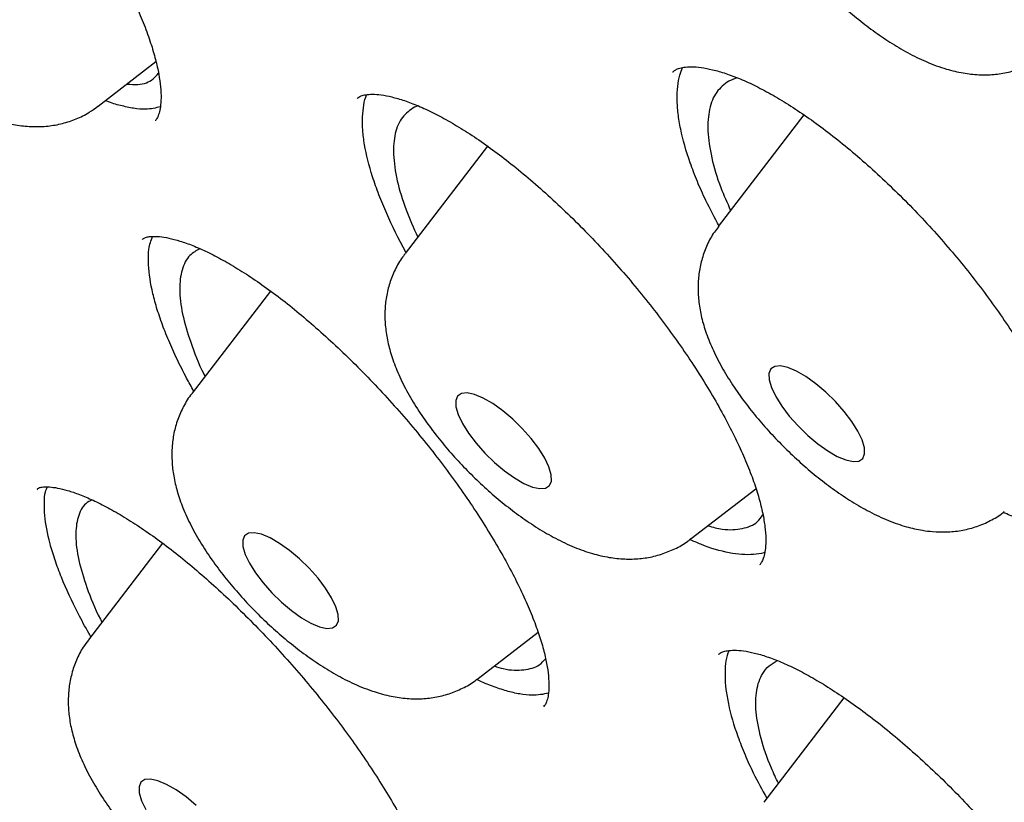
# Model space of a CAD drawing. Header units: millimetres. Extents: x 8 to 1577, y 12 to 2536.
# Tile 36 of 108: x 1312.44 to 1318.57, y 893.38 to 898.25. Entities that reach past the tile are written whole.
import ezdxf

# ---------------------------------------------------------------- set-up
doc = ezdxf.new("R2010")
doc.units = ezdxf.units.MM

msp = doc.modelspace()

# ---------------------------------------------------------------- linework, layer by layer
at = {"color": 7, "linetype": 'Continuous', "lineweight": 30}
for p, q in [((1312.9253, 897.7139), (1313.2855, 897.9918)), ((1316.9048, 897.8916), (1316.8541, 897.8709)), ((1314.9194, 897.7162), (1314.8961, 897.7081)), ((1317.3221, 897.6601), (1316.7891, 896.9644)), ((1315.3508, 897.4657), (1314.8376, 896.7957)), ((1313.9986, 896.5622), (1313.5101, 895.9245)), ((1316.6205, 895.0186), (1317.0236, 895.3296)), ((1312.5475, 895.3259), (1312.5458, 895.3236)), ((1313.3259, 894.9907), (1312.8647, 894.3887)), ((1315.293, 894.1474), (1315.6664, 894.4354)), ((1317.5717, 894.0273), (1317.0722, 893.3753)), ((1315.6971, 893.9746), (1315.6991, 893.9769))]:
    msp.add_line(p, q, dxfattribs=at)
at = {"color": 7, "linetype": 'Continuous', "lineweight": 30, "flags": 128}
for points in [[(1317.6291, 895.4992), (1317.6649, 895.5022), (1317.6892, 895.5182), (1317.7011, 895.5464), (1317.6999, 895.5856), (1317.6857, 895.634), (1317.6592, 895.6895), (1317.6215, 895.7497), (1317.5742, 895.812), (1317.5194, 895.8737), (1317.4595, 895.932), (1317.3972, 895.9845), (1317.3351, 896.0287), (1317.276, 896.0629), (1317.2224, 896.0854), (1317.1767, 896.0953), (1317.1409, 896.0922), (1317.1165, 896.0762), (1317.1047, 896.048), (1317.1059, 896.0089), (1317.12, 895.9605), (1317.1466, 895.905), (1317.1843, 895.8447), (1317.2316, 895.7824), (1317.2864, 895.7208), (1317.3462, 895.6624), (1317.4086, 895.61), (1317.4707, 895.5657), (1317.5298, 895.5316), (1317.5834, 895.5091), (1317.6291, 895.4992)], [(1315.7133, 895.3336), (1315.7377, 895.3496), (1315.7495, 895.3778), (1315.7483, 895.4169), (1315.7342, 895.4653), (1315.7076, 895.5208), (1315.6699, 895.5811), (1315.6226, 895.6434), (1315.5678, 895.7051), (1315.508, 895.7634), (1315.4456, 895.8158), (1315.3835, 895.8601), (1315.3244, 895.8942), (1315.2708, 895.9167), (1315.2251, 895.9267), (1315.1893, 895.9236), (1315.165, 895.9076), (1315.1531, 895.8794), (1315.1543, 895.8403), (1315.1685, 895.7919), (1315.195, 895.7363), (1315.2327, 895.6761), (1315.28, 895.6138), (1315.3348, 895.5521), (1315.3947, 895.4938), (1315.457, 895.4414), (1315.5191, 895.3971), (1315.5782, 895.363), (1315.6318, 895.3404), (1315.6775, 895.3305), (1315.7133, 895.3336)], [(1314.4102, 894.4783), (1314.422, 894.5065), (1314.4209, 894.5456), (1314.4067, 894.594), (1314.3801, 894.6496), (1314.3424, 894.7098), (1314.2951, 894.7721), (1314.2403, 894.8338), (1314.1805, 894.8921), (1314.1181, 894.9446), (1314.056, 894.9888), (1313.9969, 895.0229), (1313.9433, 895.0455), (1313.8976, 895.0554), (1313.8618, 895.0523), (1313.8375, 895.0363), (1313.8256, 895.0081), (1313.8268, 894.969), (1313.841, 894.9206), (1313.8675, 894.8651), (1313.9053, 894.8048), (1313.9526, 894.7425), (1314.0073, 894.6809), (1314.0672, 894.6225), (1314.1295, 894.5701), (1314.1916, 894.5258), (1314.2508, 894.4917), (1314.3043, 894.4692), (1314.35, 894.4592), (1314.3858, 894.4623), (1314.4102, 894.4783)], [(1313.5351, 893.3563), (1313.4727, 893.4087), (1313.4107, 893.453), (1313.3515, 893.4871), (1313.2979, 893.5097), (1313.2522, 893.5196), (1313.2164, 893.5165), (1313.1921, 893.5005), (1313.1802, 893.4723), (1313.1814, 893.4332), (1313.1956, 893.3848), (1313.2221, 893.3293)]]:
    msp.add_lwpolyline(points, dxfattribs=at)
at = {"color": 7, "linetype": 'Continuous', "lineweight": 30}
for points, knots in [([(1306.8673, 906.0963), (1306.8165, 906.047), (1306.7202, 905.9535), (1306.5984, 905.8247), (1306.5022, 905.7178), (1306.4215, 905.6238), (1306.3533, 905.541), (1306.2936, 905.4659), (1306.2373, 905.3925), (1306.183, 905.3194), (1306.1281, 905.2427), (1306.0705, 905.1594), (1306.0114, 905.0702), (1305.9554, 904.9819), (1305.907, 904.9025), (1305.8663, 904.8333), (1305.8289, 904.7679), (1305.7872, 904.6927), (1305.7376, 904.5993), (1305.68, 904.4853), (1305.6213, 904.362), (1305.5644, 904.2345), (1305.5118, 904.1087), (1305.4553, 903.9647), (1305.3972, 903.8041), (1305.3399, 903.6292), (1305.2916, 903.4665), (1305.2503, 903.3138), (1305.2139, 903.1663), (1305.1807, 903.018), (1305.15, 902.8654), (1305.1229, 902.7144), (1305.0984, 902.5599), (1305.0761, 902.3984), (1305.0551, 902.2184), (1305.0365, 902.0191), (1305.0227, 901.8197), (1305.0138, 901.6325), (1305.0091, 901.4703), (1305.007, 901.3254), (1305.007, 901.1986), (1305.0082, 901.0876), (1305.0107, 900.9636), (1305.0155, 900.8143), (1305.0244, 900.6296), (1305.0393, 900.3985), (1305.0635, 900.1142), (1305.1015, 899.7694), (1305.1541, 899.3855), (1305.2099, 899.0464), (1305.2621, 898.7643), (1305.3032, 898.5572), (1305.3452, 898.3574), (1305.3857, 898.1752), (1305.4228, 898.0152), (1305.4558, 897.8779), (1305.484, 897.7637), (1305.5069, 897.6729), (1305.5248, 897.6032), (1305.5411, 897.5409), (1305.5596, 897.4705), (1305.5841, 897.3789), (1305.6153, 897.2646), (1305.6553, 897.1215), (1305.7048, 896.9494), (1305.7622, 896.7559), (1305.8235, 896.5559), (1305.886, 896.3585), (1305.9742, 896.0871), (1306.0898, 895.7467), (1306.2346, 895.3418), (1306.3814, 894.9497), (1306.5368, 894.5518), (1306.7079, 894.1309), (1306.9003, 893.6763), (1307.1155, 893.1878), (1307.3567, 892.6618), (1307.6075, 892.1363), (1307.8628, 891.6199), (1308.1102, 891.1351), (1308.3568, 890.6654), (1308.5969, 890.2199), (1308.828, 889.8011), (1309.0478, 889.411), (1309.2363, 889.0826), (1309.3942, 888.8115), (1309.5194, 888.5989), (1309.6238, 888.4233), (1309.6991, 888.2974), (1309.7553, 888.204), (1309.8067, 888.1188), (1309.8706, 888.0133), (1309.9527, 887.8785), (1310.0543, 887.7129), (1310.1766, 887.5149), (1310.3184, 887.2875), (1310.4803, 887.0305), (1310.6606, 886.7476), (1310.9409, 886.313), (1311.3193, 885.7381), (1311.8276, 884.9866), (1312.3752, 884.1996), (1312.9628, 883.3792), (1313.6096, 882.5006), (1314.3194, 881.5641), (1315.0975, 880.5689), (1315.8889, 879.5862), (1316.6932, 878.6156), (1317.5087, 877.6584), (1318.3835, 876.6588), (1319.3228, 875.6157), (1320.3318, 874.5292), (1321.3604, 873.4546), (1322.4131, 872.3871), (1323.4883, 871.329), (1324.5842, 870.2825), (1325.6922, 869.256), (1326.8105, 868.2514), (1327.8592, 867.3384), (1328.8414, 866.5075), (1329.7612, 865.7495), (1330.7022, 864.9953), (1331.6632, 864.2469), (1332.6059, 863.5343), (1333.5201, 862.8637), (1334.3925, 862.2423), (1335.2462, 861.652), (1335.9285, 861.1944), (1336.4466, 860.8547), (1336.8073, 860.6216), (1337.1631, 860.3949), (1337.5056, 860.1798), (1337.8213, 859.9843), (1338.0967, 859.816), (1338.3149, 859.6841), (1338.4818, 859.5841), (1338.6119, 859.5066), (1338.7426, 859.4292), (1338.8936, 859.3404), (1339.0746, 859.2347), (1339.2833, 859.114), (1339.5147, 858.9816), (1339.7654, 858.84), (1340.0753, 858.6672), (1340.4496, 858.4622), (1340.8931, 858.2249), (1341.3684, 857.9772), (1341.8745, 857.7212), (1342.4231, 857.4527), (1342.987, 857.1873), (1343.5405, 856.9377), (1344.0468, 856.7189), (1344.5071, 856.528), (1344.9226, 856.3627), (1345.2947, 856.2204), (1345.663, 856.0848), (1346.0444, 855.9503), (1346.4562, 855.8124), (1346.8783, 855.679), (1347.2016, 855.5836), (1347.4191, 855.5223), (1347.5228, 855.4937), (1347.6114, 855.4697), (1347.6851, 855.45), (1347.7456, 855.4341), (1347.8035, 855.4191), (1347.8703, 855.4019), (1347.9658, 855.3777), (1348.0947, 855.3459), (1348.2601, 855.3064), (1348.4554, 855.2618), (1348.6793, 855.2134), (1348.961, 855.1565), (1349.2784, 855.0986), (1349.6102, 855.0455), (1349.9085, 855.0043), (1350.1745, 854.9729), (1350.4094, 854.9496), (1350.6135, 854.9328), (1350.7917, 854.9209), (1350.948, 854.9126), (1351.0877, 854.907), (1351.2162, 854.9033), (1351.345, 854.901), (1351.4855, 854.9003), (1351.6438, 854.9016), (1351.82, 854.9061), (1352.0449, 854.9161), (1352.3165, 854.9353), (1352.6324, 854.969), (1352.96, 855.017), (1353.2959, 855.0814), (1353.587, 855.1519), (1353.834, 855.2227), (1354.0271, 855.2849), (1354.203, 855.3478), (1354.3572, 855.408), (1354.4926, 855.4651), (1354.6732, 855.5462), (1354.9071, 855.6625), (1355.1328, 855.7918), (1355.293, 855.8926), (1355.3841, 855.9527), (1355.4568, 856.0027), (1355.5201, 856.0474), (1355.583, 856.0931), (1355.6573, 856.1489), (1355.7269, 856.2031), (1355.786, 856.2506), (1355.8299, 856.2868), (1355.868, 856.3187), (1355.9014, 856.3471), (1355.936, 856.3771), (1355.9817, 856.4173), (1356.0457, 856.4751), (1356.1299, 856.5538), (1356.2316, 856.6529), (1356.3036, 856.728), (1356.3427, 856.7688)], [0, 0, 0, 0, 0.003761, 0.007132, 0.010107, 0.012622, 0.01467, 0.016524, 0.018359, 0.020292, 0.022127, 0.024258, 0.026663, 0.02892, 0.030859, 0.032482, 0.033892, 0.035456, 0.037836, 0.040552, 0.043574, 0.046575, 0.049465, 0.052243, 0.056386, 0.060246, 0.063816, 0.067012, 0.070134, 0.073272, 0.076426, 0.079721, 0.082667, 0.085945, 0.089555, 0.093496, 0.097761, 0.101193, 0.10427, 0.10699, 0.109356, 0.111366, 0.113168, 0.116229, 0.119592, 0.123255, 0.128726, 0.134759, 0.141354, 0.148511, 0.151907, 0.155413, 0.158735, 0.16168, 0.164247, 0.166436, 0.168249, 0.169684, 0.170742, 0.171545, 0.172633, 0.174071, 0.17586, 0.177999, 0.180756, 0.183855, 0.186924, 0.189918, 0.192836, 0.19919, 0.205156, 0.210735, 0.21633, 0.22238, 0.228764, 0.235588, 0.242849, 0.250549, 0.257107, 0.263773, 0.270016, 0.275803, 0.281376, 0.286449, 0.291021, 0.294122, 0.296934, 0.299221, 0.300879, 0.301771, 0.302802, 0.30415, 0.305812, 0.307961, 0.310477, 0.313361, 0.316612, 0.32023, 0.324065, 0.333015, 0.341831, 0.352149, 0.362277, 0.372213, 0.384588, 0.396774, 0.408832, 0.420764, 0.432568, 0.444245, 0.457913, 0.471578, 0.485243, 0.498908, 0.512821, 0.526734, 0.540649, 0.554564, 0.56848, 0.579519, 0.590797, 0.602314, 0.61407, 0.626066, 0.636947, 0.647732, 0.65829, 0.668621, 0.673185, 0.677703, 0.682176, 0.686599, 0.690661, 0.694157, 0.697089, 0.698991, 0.700547, 0.702073, 0.704007, 0.706351, 0.709052, 0.712072, 0.71532, 0.718797, 0.724159, 0.729987, 0.736282, 0.743044, 0.750264, 0.758475, 0.76612, 0.773199, 0.779711, 0.785657, 0.791034, 0.795844, 0.801781, 0.807887, 0.814266, 0.820918, 0.822756, 0.82437, 0.825754, 0.826907, 0.827829, 0.828602, 0.829633, 0.830978, 0.833114, 0.835746, 0.838875, 0.842501, 0.846613, 0.852696, 0.858292, 0.863401, 0.868022, 0.872154, 0.875798, 0.878912, 0.881737, 0.884285, 0.886555, 0.888819, 0.891412, 0.894373, 0.897705, 0.901406, 0.907282, 0.913569, 0.920222, 0.927241, 0.934574, 0.938971, 0.943317, 0.947267, 0.950773, 0.953834, 0.956649, 0.963425, 0.970404, 0.973008, 0.975289, 0.977201, 0.978438, 0.980014, 0.981929, 0.984073, 0.985358, 0.986492, 0.987475, 0.988309, 0.989063, 0.990121, 0.991834, 0.994051, 0.996773, 1, 1, 1, 1]), ([(1307.8095, 903.9301), (1307.8517, 903.9658), (1307.9547, 904.0531), (1308.1312, 904.1791), (1308.3371, 904.3098), (1308.554, 904.4288), (1308.7812, 904.5367), (1309.0187, 904.6332), (1309.2663, 904.7184), (1309.524, 904.7922), (1309.7916, 904.8548), (1310.0691, 904.9061), (1310.3563, 904.946), (1310.6533, 904.9747), (1310.9598, 904.992), (1311.2758, 904.9979), (1311.6011, 904.9926), (1311.9356, 904.9758), (1312.2793, 904.9477), (1312.6319, 904.9081), (1312.9933, 904.8572), (1313.3633, 904.7948), (1313.7417, 904.7211), (1314.1285, 904.636), (1314.5232, 904.5396), (1314.9259, 904.4318), (1315.3363, 904.3128), (1315.7542, 904.1825), (1316.1794, 904.0411), (1316.6116, 903.8885), (1317.0507, 903.7248), (1317.4964, 903.5501), (1317.9486, 903.3645), (1318.407, 903.1681), (1318.8713, 902.9609), (1319.3414, 902.743), (1319.817, 902.5146), (1320.2979, 902.2757), (1320.7839, 902.0265), (1321.2746, 901.767), (1321.77, 901.4975), (1322.2696, 901.2179), (1322.7733, 900.9286), (1323.2809, 900.6294), (1323.7921, 900.3208), (1324.3066, 900.0027), (1324.8242, 899.6753), (1325.3446, 899.3388), (1325.8676, 898.9933), (1326.393, 898.6391), (1326.9205, 898.2762), (1327.4498, 897.9048), (1327.9807, 897.5252), (1328.5129, 897.1375), (1329.0461, 896.7418), (1329.5802, 896.3385), (1330.1148, 895.9276), (1330.6498, 895.5094), (1331.1847, 895.084), (1331.7195, 894.6517), (1332.2538, 894.2127), (1332.7873, 893.7671), (1333.3199, 893.3153), (1333.8512, 892.8573), (1334.3811, 892.3935), (1334.9092, 891.924), (1335.4353, 891.4491), (1335.9592, 890.969), (1336.4805, 890.4839), (1336.9991, 889.9941), (1337.5148, 889.4997), (1338.0271, 889.0011), (1338.536, 888.4985), (1339.0412, 887.992), (1339.5424, 887.482), (1340.0394, 886.9687), (1340.5319, 886.4524), (1341.0198, 885.9332), (1341.5027, 885.4114), (1341.9805, 884.8873), (1342.453, 884.3612), (1342.9198, 883.8332), (1343.3808, 883.3037), (1343.8358, 882.7728), (1344.2845, 882.2409), (1344.7268, 881.7082), (1345.1624, 881.1749), (1345.591, 880.6413), (1346.0126, 880.1077), (1346.4269, 879.5743), (1346.8337, 879.0414), (1347.2329, 878.5092), (1347.6241, 877.978), (1348.0073, 877.448), (1348.3822, 876.9195), (1348.7488, 876.3928), (1349.1067, 875.868), (1349.4559, 875.3456), (1349.7961, 874.8256), (1350.1272, 874.3083), (1350.4491, 873.7941), (1350.7616, 873.2832), (1351.0645, 872.7757), (1351.3577, 872.272), (1351.6411, 871.7723), (1351.9146, 871.2768), (1352.1779, 870.7858), (1352.431, 870.2995), (1352.6738, 869.8182), (1352.9061, 869.342), (1353.1279, 868.8713), (1353.339, 868.4063), (1353.5393, 867.9471), (1353.7288, 867.4941), (1353.9074, 867.0474), (1354.075, 866.6072), (1354.2314, 866.1739), (1354.3767, 865.7475), (1354.5109, 865.3284), (1354.6337, 864.9166), (1354.7452, 864.5125), (1354.8454, 864.1163), (1354.9343, 863.728), (1355.0117, 863.348), (1355.0777, 862.9763), (1355.1323, 862.6133), (1355.1754, 862.259), (1355.2071, 861.9137), (1355.2274, 861.5774), (1355.2363, 861.2504), (1355.2339, 860.9328), (1355.2201, 860.6246), (1355.195, 860.3262), (1355.1586, 860.0374), (1355.111, 859.7585), (1355.0522, 859.4894), (1354.9821, 859.2304), (1354.9009, 858.9813), (1354.8085, 858.7424), (1354.7048, 858.5135), (1354.5899, 858.295), (1354.4641, 858.0864), (1354.3257, 857.8895), (1354.2283, 857.7608), (1354.174, 857.7009), (1354.173, 857.6998)], [0, 0, 0, 0, 0.004999, 0.012211, 0.019409, 0.026591, 0.033754, 0.040896, 0.048018, 0.055121, 0.062207, 0.069278, 0.076337, 0.083385, 0.090426, 0.09746, 0.10449, 0.111516, 0.118541, 0.125565, 0.132588, 0.139611, 0.146634, 0.153659, 0.160684, 0.167711, 0.174739, 0.181769, 0.1888, 0.195833, 0.202867, 0.209902, 0.216939, 0.223977, 0.231017, 0.238058, 0.2451, 0.252143, 0.259187, 0.266233, 0.273279, 0.280326, 0.287374, 0.294423, 0.301472, 0.308522, 0.315573, 0.322624, 0.329676, 0.336729, 0.343782, 0.350836, 0.35789, 0.364944, 0.371999, 0.379054, 0.386109, 0.393165, 0.400221, 0.407277, 0.414334, 0.421391, 0.428448, 0.435505, 0.442562, 0.449619, 0.456677, 0.463735, 0.470792, 0.47785, 0.484908, 0.491966, 0.499024, 0.506082, 0.51314, 0.520198, 0.527255, 0.534313, 0.541371, 0.548429, 0.555486, 0.562544, 0.569601, 0.576658, 0.583715, 0.590772, 0.597829, 0.604885, 0.611941, 0.618997, 0.626053, 0.633108, 0.640163, 0.647218, 0.654272, 0.661326, 0.668379, 0.675432, 0.682484, 0.689536, 0.696587, 0.703637, 0.710687, 0.717737, 0.724785, 0.731833, 0.738879, 0.745925, 0.75297, 0.760014, 0.767056, 0.774098, 0.781138, 0.788177, 0.795215, 0.802252, 0.809286, 0.81632, 0.823352, 0.830382, 0.837411, 0.844438, 0.851464, 0.858489, 0.865512, 0.872534, 0.879556, 0.886578, 0.893599, 0.900622, 0.907647, 0.914674, 0.921705, 0.928742, 0.935787, 0.942841, 0.949908, 0.956988, 0.964085, 0.971201, 0.978336, 0.985493, 0.992669, 0.999863, 1, 1, 1, 1]), ([(1307.5851, 903.3472), (1307.5789, 903.3401), (1307.5178, 903.2705), (1307.4124, 903.1282), (1307.27, 902.9196), (1307.14, 902.6994), (1307.0211, 902.4687), (1306.9138, 902.2275), (1306.818, 901.9758), (1306.7338, 901.7137), (1306.6612, 901.4413), (1306.6005, 901.1588), (1306.5516, 900.8663), (1306.5146, 900.5641), (1306.4894, 900.2522), (1306.4762, 899.9308), (1306.475, 899.6003), (1306.4856, 899.2607), (1306.5082, 898.9122), (1306.5427, 898.5551), (1306.5889, 898.1896), (1306.647, 897.8157), (1306.7169, 897.4338), (1306.7984, 897.0441), (1306.8915, 896.6466), (1306.9963, 896.2416), (1307.1125, 895.8293), (1307.2402, 895.4099), (1307.3792, 894.9836), (1307.5295, 894.5505), (1307.691, 894.1109), (1307.8637, 893.665), (1308.0473, 893.2129), (1308.2419, 892.755), (1308.4473, 892.2913), (1308.6634, 891.8222), (1308.8901, 891.3477), (1309.1274, 890.8682), (1309.375, 890.3839), (1309.6329, 889.895), (1309.9009, 889.4017), (1310.1789, 888.9043), (1310.4668, 888.4029), (1310.7644, 887.8979), (1311.0717, 887.3894), (1311.3883, 886.8778), (1311.7143, 886.3631), (1312.0494, 885.8458), (1312.3934, 885.3259), (1312.7463, 884.8039), (1313.1078, 884.2798), (1313.4778, 883.754), (1313.856, 883.2268), (1314.2424, 882.6983), (1314.6366, 882.1688), (1315.0386, 881.6386), (1315.4482, 881.1079), (1315.865, 880.5769), (1316.2891, 880.046), (1316.72, 879.5154), (1317.1577, 878.9853), (1317.6019, 878.456), (1318.0524, 877.9277), (1318.509, 877.4007), (1318.9715, 876.8752), (1319.4397, 876.3516), (1319.9132, 875.8299), (1320.392, 875.3106), (1320.8758, 874.7938), (1321.3642, 874.2798), (1321.8572, 873.7688), (1322.3545, 873.2611), (1322.8558, 872.7569), (1323.3609, 872.2564), (1323.8695, 871.76), (1324.3815, 871.2678), (1324.8965, 870.7801), (1325.4143, 870.297), (1325.9347, 869.8189), (1326.4575, 869.346), (1326.9823, 868.8785), (1327.5089, 868.4165), (1328.0371, 867.9605), (1328.5666, 867.5104), (1329.0971, 867.0667), (1329.6285, 866.6294), (1330.1604, 866.1988), (1330.6927, 865.7751), (1331.2249, 865.3585), (1331.757, 864.9492), (1332.2887, 864.5474), (1332.8196, 864.1533), (1333.3495, 863.7671), (1333.8783, 863.389), (1334.4055, 863.0191), (1334.9311, 862.6576), (1335.4547, 862.3047), (1335.9761, 861.9605), (1336.495, 861.6253), (1337.0112, 861.2992), (1337.5245, 860.9824), (1338.0346, 860.6749), (1338.5413, 860.377), (1339.0443, 860.0888), (1339.5433, 859.8104), (1340.0383, 859.542), (1340.5289, 859.2836), (1341.0149, 859.0355), (1341.4961, 858.7978), (1341.9722, 858.5705), (1342.443, 858.3538), (1342.9084, 858.1477), (1343.3681, 857.9525), (1343.8219, 857.7681), (1344.2695, 857.5947), (1344.7109, 857.4323), (1345.1457, 857.2812), (1345.5738, 857.1412), (1345.995, 857.0126), (1346.409, 856.8953), (1346.8158, 856.7895), (1347.2151, 856.6953), (1347.6068, 856.6126), (1347.9905, 856.5416), (1348.3663, 856.4823), (1348.7339, 856.4347), (1349.0931, 856.3989), (1349.4437, 856.375), (1349.7855, 856.363), (1350.1185, 856.3629), (1350.4423, 856.3747), (1350.7568, 856.3985), (1351.0617, 856.4343), (1351.357, 856.482), (1351.6424, 856.5417), (1351.9177, 856.6132), (1352.1828, 856.6965), (1352.4374, 856.7916), (1352.6813, 856.8983), (1352.9145, 857.0166), (1353.1371, 857.1461), (1353.3478, 857.2878), (1353.4992, 857.3992), (1353.5768, 857.4669), (1353.5916, 857.4798)], [0, 0, 0, 0, 0.000796, 0.007771, 0.014753, 0.021745, 0.028751, 0.035773, 0.042812, 0.04987, 0.056945, 0.064036, 0.071142, 0.078262, 0.085392, 0.09253, 0.099676, 0.106827, 0.113982, 0.12114, 0.128299, 0.135458, 0.142618, 0.149777, 0.156935, 0.164092, 0.171248, 0.178402, 0.185554, 0.192706, 0.199855, 0.207003, 0.21415, 0.221295, 0.228439, 0.235582, 0.242723, 0.249863, 0.257003, 0.264141, 0.271278, 0.278414, 0.285549, 0.292683, 0.299817, 0.30695, 0.314082, 0.321214, 0.328345, 0.335475, 0.342605, 0.349735, 0.356864, 0.363992, 0.37112, 0.378248, 0.385376, 0.392503, 0.39963, 0.406756, 0.413883, 0.421009, 0.428135, 0.435261, 0.442386, 0.449512, 0.456637, 0.463762, 0.470888, 0.478013, 0.485138, 0.492263, 0.499388, 0.506513, 0.513638, 0.520763, 0.527888, 0.535013, 0.542138, 0.549263, 0.556388, 0.563514, 0.57064, 0.577765, 0.584891, 0.592017, 0.599144, 0.60627, 0.613397, 0.620524, 0.627651, 0.634779, 0.641907, 0.649035, 0.656164, 0.663293, 0.670423, 0.677553, 0.684684, 0.691815, 0.698947, 0.70608, 0.713213, 0.720347, 0.727482, 0.734617, 0.741754, 0.748891, 0.75603, 0.763169, 0.77031, 0.777452, 0.784595, 0.79174, 0.798886, 0.806033, 0.813182, 0.820332, 0.827484, 0.834638, 0.841793, 0.848949, 0.856107, 0.863267, 0.870427, 0.877588, 0.88475, 0.891911, 0.89907, 0.906228, 0.913381, 0.92053, 0.927673, 0.934807, 0.94193, 0.949041, 0.956138, 0.963218, 0.97028, 0.977325, 0.984351, 0.99136, 0.998355, 1, 1, 1, 1]), ([(1316.783, 900.8879), (1316.7861, 900.8906), (1316.7958, 900.8989), (1316.8161, 900.9103), (1316.8518, 900.9213), (1316.8991, 900.9272), (1316.959, 900.9258), (1317.0315, 900.9152), (1317.1137, 900.8944), (1317.2048, 900.8629), (1317.3035, 900.8203), (1317.4085, 900.7667), (1317.5185, 900.7023), (1317.633, 900.6273), (1317.7516, 900.5419), (1317.874, 900.4459), (1317.9986, 900.3404), (1318.1235, 900.2265), (1318.2471, 900.1058), (1318.3674, 899.9798), (1318.4831, 899.8502), (1318.5937, 899.7173), (1318.6995, 899.5813), (1318.8004, 899.4423), (1318.8954, 899.3016), (1318.9832, 899.1609), (1319.0628, 899.0219), (1319.1332, 898.8865), (1319.1936, 898.7565), (1319.2435, 898.6336), (1319.2829, 898.5185), (1319.3122, 898.4116), (1319.3318, 898.3136), (1319.342, 898.2258), (1319.3435, 898.1497), (1319.3373, 898.0863), (1319.3254, 898.0364), (1319.3095, 898.0001), (1319.297, 897.9803), (1319.2886, 897.9732), (1319.2865, 897.9714)], [0, 0, 0, 0, 0.01389, 0.043671, 0.070252, 0.095563, 0.122371, 0.14873, 0.175069, 0.201524, 0.22811, 0.254763, 0.281354, 0.307841, 0.334971, 0.362606, 0.390591, 0.418756, 0.446902, 0.47484, 0.502445, 0.529677, 0.557155, 0.584938, 0.61294, 0.641052, 0.669122, 0.697009, 0.724598, 0.751793, 0.778466, 0.805102, 0.831678, 0.858139, 0.884428, 0.910561, 0.936688, 0.963156, 0.990972, 1, 1, 1, 1]), ([(1310.838, 900.5897), (1310.8413, 900.5908), (1310.8504, 900.594), (1310.8756, 900.5983), (1310.919, 900.5984), (1310.9762, 900.5906), (1311.0444, 900.5734), (1311.123, 900.546), (1311.2111, 900.5077), (1311.3073, 900.4581), (1311.4104, 900.3973), (1311.5188, 900.3258), (1311.631, 900.244), (1311.7462, 900.1526), (1311.8643, 900.0518), (1311.9848, 899.9417), (1312.1065, 899.8232), (1312.2278, 899.6976), (1312.3469, 899.5667), (1312.4621, 899.4321), (1312.5721, 899.2957), (1312.676, 899.1582), (1312.7742, 899.0198), (1312.8667, 898.8806), (1312.9528, 898.7413), (1313.0314, 898.6037), (1313.1016, 898.4697), (1313.1624, 898.3412), (1313.2132, 898.2199), (1313.2537, 898.1074), (1313.2837, 898.0051), (1313.304, 897.9132), (1313.3152, 897.8324), (1313.3181, 897.7636), (1313.3139, 897.7083), (1313.3049, 897.6672), (1313.2935, 897.6405), (1313.2857, 897.6286), (1313.2816, 897.6252), (1313.2805, 897.6244)], [0, 0, 0, 0, 0.014485, 0.039759, 0.06649, 0.092664, 0.118977, 0.145744, 0.173012, 0.200693, 0.228649, 0.256735, 0.284787, 0.312731, 0.341069, 0.369923, 0.399143, 0.42856, 0.45798, 0.487198, 0.516078, 0.544542, 0.57296, 0.60175, 0.630769, 0.659902, 0.688987, 0.717867, 0.746402, 0.774471, 0.801954, 0.829067, 0.856076, 0.882883, 0.909479, 0.93602, 0.962818, 0.990947, 1, 1, 1, 1]), ([(1317.0493, 899.8122), (1317.0443, 899.8065), (1317.0192, 899.7772), (1316.9862, 899.7163), (1316.9516, 899.6327), (1316.9307, 899.546), (1316.9215, 899.458), (1316.9237, 899.3681), (1316.937, 899.2755), (1316.9624, 899.1777), (1317.0014, 899.0729), (1317.0549, 898.9624), (1317.121, 898.8504), (1317.196, 898.741), (1317.2775, 898.6362), (1317.3644, 898.5358), (1317.456, 898.4399), (1317.5518, 898.3489), (1317.6513, 898.2633), (1317.7539, 898.1839), (1317.8599, 898.1111), (1317.9702, 898.0456), (1318.087, 897.9883), (1318.2018, 897.9459), (1318.3112, 897.9197), (1318.4099, 897.9084), (1318.5045, 897.9099), (1318.5958, 897.9239), (1318.6832, 897.9509), (1318.7627, 897.9877), (1318.8089, 898.0212), (1318.8304, 898.0368)], [0, 0, 0, 0, 0.007136, 0.036323, 0.064981, 0.093519, 0.122417, 0.152297, 0.184001, 0.218633, 0.257261, 0.299598, 0.342269, 0.38331, 0.422949, 0.461698, 0.499985, 0.538155, 0.576475, 0.61523, 0.65483, 0.695841, 0.739072, 0.785448, 0.822439, 0.855857, 0.887093, 0.917035, 0.946223, 0.974989, 1, 1, 1, 1]), ([(1311.1433, 899.4892), (1311.1338, 899.4773), (1311.1049, 899.4415), (1311.0701, 899.3734), (1311.0389, 899.2889), (1311.0209, 899.2019), (1311.0146, 899.1134), (1311.0195, 899.023), (1311.0356, 898.9293), (1311.0642, 898.8299), (1311.1068, 898.7235), (1311.1636, 898.6121), (1311.2323, 898.5003), (1311.309, 898.3921), (1311.3919, 898.2883), (1311.48, 898.189), (1311.5727, 898.0942), (1311.6695, 898.0045), (1311.7697, 897.9204), (1311.8732, 897.8425), (1311.9801, 897.7715), (1312.0917, 897.7078), (1312.2049, 897.6554), (1312.3156, 897.6174), (1312.4195, 897.5944), (1312.5175, 897.585), (1312.6116, 897.5883), (1312.7024, 897.6041), (1312.7891, 897.633), (1312.8638, 897.6692), (1312.9056, 897.7008), (1312.9231, 897.714)], [0, 0, 0, 0, 0.014351, 0.043379, 0.071973, 0.100556, 0.129635, 0.159876, 0.19219, 0.227722, 0.267388, 0.310268, 0.352586, 0.393244, 0.432626, 0.471234, 0.50947, 0.547667, 0.586067, 0.624994, 0.664888, 0.706366, 0.7503, 0.791287, 0.827688, 0.86072, 0.891728, 0.921538, 0.950653, 0.979382, 1, 1, 1, 1]), ([(1313.1046, 897.8523), (1313.1279, 897.8507), (1313.1931, 897.8462), (1313.2598, 897.8696), (1313.2909, 897.9073), (1313.3014, 897.92)], [0, 0, 0, 0, 0.269116, 0.754655, 1, 1, 1, 1]), ([(1316.5058, 897.9272), (1316.5062, 897.9277), (1316.5093, 897.9316), (1316.5127, 897.9338), (1316.5156, 897.9358)], [0, 0, 0, 0, 0.1411976, 1, 1, 1, 1]), ([(1316.5156, 897.9358), (1316.5184, 897.9376), (1316.5266, 897.9431), (1316.5466, 897.9515), (1316.5835, 897.959), (1316.6339, 897.9608), (1316.6977, 897.9543), (1316.772, 897.9384), (1316.8563, 897.9122), (1316.9493, 897.8752), (1317.05, 897.8271), (1317.1569, 897.768), (1317.2683, 897.6984), (1317.3838, 897.6187), (1317.5031, 897.529), (1317.6259, 897.4291), (1317.7507, 897.32), (1317.8757, 897.2031), (1317.9991, 897.0799), (1318.1191, 896.952), (1318.2344, 896.821), (1318.3442, 896.6875), (1318.4489, 896.5518), (1318.5483, 896.4138), (1318.6418, 896.2746), (1318.728, 896.1359), (1318.8059, 895.9996), (1318.8746, 895.8674), (1318.9331, 895.7412), (1318.9811, 895.6226), (1319.0185, 895.5126), (1319.0459, 895.4115), (1319.0636, 895.3201), (1319.0721, 895.2394), (1319.0722, 895.171), (1319.0655, 895.1159), (1319.0539, 895.0747), (1319.0401, 895.0464), (1319.031, 895.0361), (1319.0263, 895.0308)], [0, 0, 0, 0, 0.014113, 0.04167, 0.067215, 0.09431, 0.120657, 0.146981, 0.173523, 0.200343, 0.22738, 0.254529, 0.2817, 0.308594, 0.336141, 0.364199, 0.392617, 0.421226, 0.449829, 0.478228, 0.506295, 0.533968, 0.561744, 0.589875, 0.61823, 0.646699, 0.675129, 0.703371, 0.731301, 0.758813, 0.785787, 0.812577, 0.839311, 0.865897, 0.892291, 0.91854, 0.944841, 0.971715, 1, 1, 1, 1]), ([(1316.7962, 896.9643), (1316.7666, 897.0186), (1316.7141, 897.115), (1316.6572, 897.2464), (1316.5983, 897.3992), (1316.5585, 897.5411), (1316.5373, 897.6694), (1316.5311, 897.7583), (1316.535, 897.8384), (1316.5462, 897.9043), (1316.5604, 897.9394), (1316.5665, 897.9545)], [0, 0, 0, 0, 0.129671, 0.229687, 0.331155, 0.528023, 0.627938, 0.729297, 0.827341, 0.926082, 1, 1, 1, 1]), ([(1316.8541, 897.8709), (1316.8269, 897.8501), (1316.7718, 897.8079), (1316.7298, 897.7004), (1316.7189, 897.5627), (1316.7436, 897.3971), (1316.7917, 897.2292), (1316.8442, 897.1125), (1316.8658, 897.0645)], [0, 0, 0, 0, 0.173672, 0.352381, 0.526053, 0.704757, 0.878497, 1, 1, 1, 1]), ([(1314.5553, 897.7745), (1314.5583, 897.7759), (1314.5667, 897.7799), (1314.5899, 897.7863), (1314.6315, 897.7898), (1314.6875, 897.7859), (1314.7546, 897.7732), (1314.8321, 897.7507), (1314.9193, 897.7175), (1315.015, 897.6733), (1315.118, 897.6179), (1315.2266, 897.5518), (1315.3391, 897.4755), (1315.4553, 897.3893), (1315.5745, 897.2936), (1315.6969, 897.1881), (1315.8208, 897.074), (1315.9445, 896.9525), (1316.0663, 896.8254), (1316.1843, 896.6942), (1316.2972, 896.5607), (1316.4043, 896.4255), (1316.5059, 896.2889), (1316.602, 896.1508), (1316.6918, 896.0122), (1316.7741, 895.8748), (1316.848, 895.7406), (1316.9124, 895.6113), (1316.9668, 895.4887), (1317.0106, 895.3745), (1317.0438, 895.2697), (1317.0672, 895.1747), (1317.0811, 895.0902), (1317.0862, 895.0172), (1317.0838, 894.9572), (1317.0755, 894.911), (1317.0639, 894.8791), (1317.0538, 894.8621), (1317.0481, 894.8568), (1317.046, 894.8549)], [0, 0, 0, 0, 0.014341, 0.040358, 0.068026, 0.094391, 0.120668, 0.147224, 0.174192, 0.20153, 0.229122, 0.256835, 0.284546, 0.311944, 0.339988, 0.36854, 0.397449, 0.426548, 0.455636, 0.484517, 0.513057, 0.541188, 0.56936, 0.597897, 0.626657, 0.655528, 0.684347, 0.712964, 0.741246, 0.769077, 0.796337, 0.823327, 0.850231, 0.876956, 0.903477, 0.929913, 0.956529, 0.984181, 1, 1, 1, 1]), ([(1314.8439, 896.804), (1314.8436, 896.8044), (1314.7957, 896.8878), (1314.7379, 897.0088), (1314.6731, 897.1632), (1314.621, 897.3104), (1314.5872, 897.4458), (1314.5724, 897.5663), (1314.5706, 897.6492), (1314.5797, 897.722), (1314.5892, 897.7672), (1314.5983, 897.7857), (1314.5984, 897.786)], [0, 0, 0, 0, 0.000982, 0.198895, 0.299357, 0.401277, 0.598943, 0.699264, 0.801034, 0.899463, 0.998591, 1, 1, 1, 1]), ([(1313.3131, 897.7103), (1313.2836, 897.7032), (1313.2342, 897.6911), (1313.1471, 897.6993), (1313.0656, 897.7176), (1313.0076, 897.7323), (1312.9736, 897.748), (1312.971, 897.7492)], [0, 0, 0, 0, 0.324617, 0.544795, 0.766561, 0.982083, 1, 1, 1, 1]), ([(1314.5394, 897.7623), (1314.5405, 897.7635), (1314.5451, 897.7692), (1314.5508, 897.7722), (1314.5553, 897.7745)], [0, 0, 0, 0, 0.224012, 1, 1, 1, 1]), ([(1314.8961, 897.7081), (1314.869, 897.6892), (1314.814, 897.651), (1314.7717, 897.549), (1314.7602, 897.4164), (1314.7838, 897.2552), (1314.8343, 897.0814), (1314.8906, 896.9561), (1314.9165, 896.8987)], [0, 0, 0, 0, 0.169409, 0.343731, 0.51314, 0.687458, 0.856918, 1, 1, 1, 1]), ([(1316.7902, 896.9627), (1316.7814, 896.9519), (1316.7531, 896.9172), (1316.7186, 896.8503), (1316.6868, 896.766), (1316.6683, 896.6791), (1316.6614, 896.5907), (1316.6658, 896.5004), (1316.6814, 896.4069), (1316.7094, 896.3078), (1316.7514, 896.2016), (1316.8076, 896.0905), (1316.8758, 895.9786), (1316.9523, 895.8701), (1317.0349, 895.7662), (1317.1228, 895.6666), (1317.2153, 895.5717), (1317.3119, 895.4817), (1317.412, 895.3973), (1317.5153, 895.3192), (1317.622, 895.2478), (1317.7334, 895.1839), (1317.8465, 895.1308), (1317.9563, 895.0926), (1318.0484, 895.071), (1318.1038, 895.065), (1318.1246, 895.0627)], [0, 0, 0, 0, 0.015504, 0.049827, 0.083619, 0.117374, 0.151684, 0.187328, 0.225366, 0.267145, 0.313785, 0.364344, 0.414417, 0.462529, 0.509105, 0.554743, 0.599922, 0.645038, 0.690384, 0.736331, 0.783394, 0.83229, 0.884036, 0.932672, 0.974628, 1, 1, 1, 1]), ([(1313.1996, 896.8832), (1313.2011, 896.8849), (1313.2057, 896.89), (1313.2145, 896.8936), (1313.2203, 896.8959)], [0, 0, 0, 0, 0.338654, 1, 1, 1, 1]), ([(1313.2203, 896.8959), (1313.2239, 896.897), (1313.2336, 896.8999), (1313.2605, 896.9036), (1313.3054, 896.9026), (1313.3641, 896.8935), (1313.434, 896.8752), (1313.5143, 896.8465), (1313.6041, 896.807), (1313.7021, 896.7563), (1313.807, 896.6946), (1313.9171, 896.6223), (1314.031, 896.54), (1314.1479, 896.4483), (1314.2675, 896.3475), (1314.3895, 896.2375), (1314.5127, 896.1194), (1314.6354, 895.9944), (1314.7559, 895.8643), (1314.8725, 895.7308), (1314.9837, 895.5956), (1315.0887, 895.4596), (1315.1878, 895.3229), (1315.2811, 895.1855), (1315.368, 895.0483), (1315.4473, 894.9129), (1315.5179, 894.7813), (1315.5791, 894.6553), (1315.6302, 894.5366), (1315.6707, 894.4269), (1315.7008, 894.3276), (1315.7209, 894.2387), (1315.7319, 894.1612), (1315.7347, 894.0959), (1315.7306, 894.0442), (1315.7219, 894.0067), (1315.7113, 893.9835), (1315.7052, 893.9744), (1315.7018, 893.9718), (1315.7012, 893.9714)], [0, 0, 0, 0, 0.01456, 0.039503, 0.065846, 0.091961, 0.118343, 0.14526, 0.172715, 0.200596, 0.228754, 0.257039, 0.285282, 0.313391, 0.341884, 0.370891, 0.400262, 0.429831, 0.4594, 0.488767, 0.517792, 0.546396, 0.57493, 0.603836, 0.63297, 0.662219, 0.691417, 0.720404, 0.749037, 0.777189, 0.804738, 0.831891, 0.85892, 0.885734, 0.912342, 0.938927, 0.965887, 0.994529, 1, 1, 1, 1]), ([(1313.5209, 895.9386), (1313.5058, 895.9655), (1313.4678, 896.0331), (1313.4156, 896.1383), (1313.3632, 896.254), (1313.3194, 896.366), (1313.2846, 896.4718), (1313.2508, 896.6038), (1313.2365, 896.7208), (1313.2387, 896.8318), (1313.255, 896.8771), (1313.2641, 896.9026)], [0, 0, 0, 0, 0.065228, 0.164312, 0.264093, 0.36495, 0.467273, 0.566208, 0.766352, 0.868496, 1, 1, 1, 1]), ([(1313.5591, 896.8256), (1313.5371, 896.8134), (1313.4861, 896.7852), (1313.4438, 896.6989), (1313.4278, 896.5759), (1313.4454, 896.4236), (1313.499, 896.2434), (1313.5493, 896.1101), (1313.5892, 896.0343), (1313.5912, 896.0304)], [0, 0, 0, 0, 0.132387, 0.30599, 0.4747, 0.648301, 0.817033, 0.990655, 1, 1, 1, 1]), ([(1314.8385, 896.794), (1314.8306, 896.7844), (1314.803, 896.751), (1314.7688, 896.6855), (1314.7364, 896.6014), (1314.7173, 896.5145), (1314.7099, 896.4262), (1314.7138, 896.336), (1314.7289, 896.2427), (1314.7562, 896.1439), (1314.7975, 896.0381), (1314.8531, 895.9271), (1314.9208, 895.8151), (1314.997, 895.7064), (1315.0793, 895.6023), (1315.167, 895.5026), (1315.2593, 895.4074), (1315.3557, 895.3172), (1315.4557, 895.2325), (1315.5588, 895.154), (1315.6654, 895.0824), (1315.7765, 895.018), (1315.8895, 894.9645), (1316.0004, 894.9251), (1316.105, 894.9007), (1316.2035, 894.89), (1316.2973, 894.8923), (1316.3743, 894.9041), (1316.4189, 894.9171), (1316.4344, 894.9216)], [0, 0, 0, 0, 0.0125267, 0.043677, 0.0743255, 0.1049182, 0.1359864, 0.1682262, 0.2025852, 0.240276, 0.2823508, 0.3280874, 0.3735604, 0.417257, 0.4595358, 0.5009404, 0.5419108, 0.5828089, 0.6239031, 0.6655242, 0.7081314, 0.7523641, 0.7991322, 0.8434223, 0.882854, 0.9185056, 0.9518788, 0.9833824, 1, 1, 1, 1]), ([(1313.5101, 895.9241), (1313.5094, 895.9233), (1313.4878, 895.8993), (1313.4568, 895.8441), (1313.4189, 895.7616), (1313.3955, 895.6753), (1313.3838, 895.5875), (1313.3836, 895.4981), (1313.3945, 895.4062), (1313.4172, 895.3097), (1313.4532, 895.2065), (1313.5036, 895.097), (1313.5673, 894.9848), (1313.6407, 894.8746), (1313.7209, 894.7688), (1313.8067, 894.6675), (1313.8974, 894.5706), (1313.9924, 894.4785), (1314.0911, 894.3917), (1314.193, 894.3109), (1314.2983, 894.2366), (1314.4075, 894.1695), (1314.5227, 894.1103), (1314.6369, 894.0649), (1314.7465, 894.0353), (1314.8466, 894.0207), (1314.9421, 894.0189), (1315.0341, 894.0298), (1315.1229, 894.0531), (1315.206, 894.0901), (1315.2633, 894.1221), (1315.2891, 894.1451), (1315.2922, 894.1479)], [0, 0, 0, 0, 0.001036, 0.030373, 0.059097, 0.08761, 0.116371, 0.145964, 0.177179, 0.211068, 0.24877, 0.290459, 0.333359, 0.374738, 0.414613, 0.453494, 0.491831, 0.529981, 0.568234, 0.606846, 0.646206, 0.686838, 0.729492, 0.775121, 0.813285, 0.847445, 0.879119, 0.909314, 0.938642, 0.967477, 0.996058, 1, 1, 1, 1]), ([(1312.5446, 895.328), (1312.5459, 895.3293), (1312.5487, 895.332), (1312.5557, 895.3356), (1312.5663, 895.3381), (1312.5697, 895.3388)], [0, 0, 0, 0, 0.380419, 0.802223, 1, 1, 1, 1]), ([(1312.5697, 895.3388), (1312.5743, 895.3396), (1312.587, 895.3416), (1312.6197, 895.342), (1312.6708, 895.3355), (1312.7339, 895.3202), (1312.8081, 895.2951), (1312.8925, 895.2593), (1312.986, 895.2123), (1313.0873, 895.1542), (1313.1949, 895.0853), (1313.3072, 895.0062), (1313.4226, 894.9176), (1313.5406, 894.8201), (1313.6607, 894.714), (1313.7828, 894.5994), (1313.9057, 894.4773), (1314.0275, 894.349), (1314.1467, 894.2163), (1314.2616, 894.0811), (1314.3707, 893.945), (1314.4734, 893.8088), (1314.5698, 893.6728), (1314.6601, 893.5368), (1314.7436, 893.4018), (1314.8193, 893.2695), (1314.8862, 893.1417), (1314.9434, 893.0203), (1314.9904, 892.9071), (1315.0268, 892.8037), (1315.0528, 892.7114), (1315.0692, 892.6304), (1315.0768, 892.5615), (1315.0768, 892.5058), (1315.0711, 892.4643), (1315.0626, 892.4376), (1315.0555, 892.4252), (1315.053, 892.4228), (1315.0519, 892.4218)], [0, 0, 0, 0, 0.0147986, 0.0409648, 0.0668833, 0.0930611, 0.1198779, 0.1473815, 0.1754757, 0.2040038, 0.232794, 0.2616864, 0.2905021, 0.3191722, 0.3482177, 0.3777624, 0.4076571, 0.4377346, 0.4677924, 0.4976311, 0.5271113, 0.5561515, 0.5851246, 0.6144619, 0.6440193, 0.6736795, 0.7032622, 0.7326042, 0.7615532, 0.7899688, 0.8177186, 0.8450307, 0.8721529, 0.8990165, 0.9256978, 0.9524661, 0.9800577, 1, 1, 1, 1]), ([(1312.8793, 894.4078), (1312.8753, 894.4147), (1312.8464, 894.4636), (1312.7798, 894.5901), (1312.7081, 894.7439), (1312.6552, 894.8861), (1312.6142, 895.0198), (1312.5916, 895.14), (1312.5892, 895.2422), (1312.5922, 895.3041), (1312.6044, 895.3313), (1312.6087, 895.3408)], [0, 0, 0, 0, 0.017156, 0.121925, 0.325291, 0.428521, 0.533252, 0.7363, 0.839352, 0.943891, 1, 1, 1, 1]), ([(1312.8868, 895.2605), (1312.8731, 895.2534), (1312.8314, 895.2314), (1312.7958, 895.1561), (1312.7801, 895.0385), (1312.7986, 894.8905), (1312.8527, 894.7143), (1312.9044, 894.5814), (1312.9456, 894.5044), (1312.9488, 894.4985)], [0, 0, 0, 0, 0.087884, 0.269342, 0.445686, 0.627145, 0.803482, 0.98493, 1, 1, 1, 1]), ([(1316.7239, 895.0984), (1316.7546, 895.0904), (1316.8366, 895.0689), (1316.9405, 895.078), (1317.0261, 895.1083), (1317.0564, 895.1513), (1317.0672, 895.1667)], [0, 0, 0, 0, 0.192696, 0.513884, 0.825908, 1, 1, 1, 1]), ([(1318.1246, 895.0627), (1318.1529, 895.0612), (1318.2111, 895.0582), (1318.3006, 895.0676), (1318.3898, 895.0889), (1318.4739, 895.1241), (1318.5349, 895.1573), (1318.5641, 895.1826), (1318.5703, 895.1879)], [0, 0, 0, 0, 0.186764, 0.384419, 0.575841, 0.763786, 0.949894, 1, 1, 1, 1]), ([(1319.0623, 895.1093), (1319.0497, 895.1049), (1319.0171, 895.0934), (1318.955, 895.087), (1318.8531, 895.0896), (1318.7361, 895.1159), (1318.6277, 895.1536), (1318.5789, 895.1758), (1318.564, 895.1826)], [0, 0, 0, 0, 0.103798, 0.269953, 0.437314, 0.76251, 0.927601, 1, 1, 1, 1]), ([(1316.4344, 894.9216), (1316.4625, 894.9321), (1316.5186, 894.9529), (1316.5809, 894.9871), (1316.6114, 895.0132), (1316.6187, 895.0195)], [0, 0, 0, 0, 0.4327789, 0.8629293, 1, 1, 1, 1]), ([(1317.0783, 894.9331), (1317.0764, 894.9324), (1317.0561, 894.9244), (1317.0094, 894.9189), (1316.9377, 894.9177), (1316.8316, 894.9324), (1316.7222, 894.9637), (1316.6345, 895.0031), (1316.6114, 895.0134)], [0, 0, 0, 0, 0.017482, 0.187871, 0.361947, 0.537285, 0.87827, 1, 1, 1, 1]), ([(1312.8651, 894.3862), (1312.8538, 894.3718), (1312.8236, 894.3331), (1312.7884, 894.2619), (1312.7587, 894.1771), (1312.742, 894.0899), (1312.7369, 894.0013), (1312.743, 893.9107), (1312.7604, 893.8165), (1312.7904, 893.7163), (1312.8346, 893.6091), (1312.8929, 893.4975), (1312.9627, 893.3858), (1313.0402, 893.278), (1313.1237, 893.1748), (1313.2123, 893.076), (1313.3055, 892.9817), (1313.4027, 892.8926), (1313.5033, 892.8091), (1313.6071, 892.732), (1313.7145, 892.6617), (1313.8268, 892.599), (1313.9401, 892.5479), (1314.0505, 892.5115), (1314.1537, 892.4902), (1314.2512, 892.4824), (1314.3448, 892.4872), (1314.4353, 892.5044), (1314.5213, 892.535), (1314.5926, 892.5705), (1314.6309, 892.601), (1314.6453, 892.6125)], [0, 0, 0, 0, 0.017292, 0.046257, 0.074833, 0.103447, 0.132621, 0.163043, 0.195654, 0.231612, 0.27173, 0.314788, 0.356933, 0.397431, 0.436711, 0.475266, 0.513487, 0.551705, 0.59015, 0.629166, 0.669205, 0.710912, 0.755184, 0.79568, 0.831598, 0.864337, 0.895173, 0.924884, 0.953944, 0.982646, 1, 1, 1, 1]), ([(1316.7912, 894.2968), (1316.7938, 894.2995), (1316.7994, 894.3053), (1316.8149, 894.313), (1316.8438, 894.3209), (1316.887, 894.3244), (1316.9444, 894.3203), (1317.0126, 894.3074), (1317.0911, 894.2845), (1317.1788, 894.2511), (1317.2743, 894.2069), (1317.3768, 894.1518), (1317.4854, 894.0861), (1317.5999, 894.0096), (1317.7198, 893.9224), (1317.8433, 893.8254), (1317.9687, 893.7196), (1318.0942, 893.6064), (1318.2179, 893.4874), (1318.3384, 893.3639), (1318.4555, 893.2362), (1318.5691, 893.1046), (1318.6792, 892.9692), (1318.7846, 892.8312), (1318.884, 892.6923), (1318.9762, 892.5542), (1319.06, 892.4187), (1319.1345, 892.2874), (1319.1989, 892.1621), (1319.2532, 892.0434), (1319.2976, 891.9317), (1319.3321, 891.8277), (1319.3568, 891.7327), (1319.3719, 891.6486), (1319.3779, 891.5768), (1319.3762, 891.5187), (1319.3688, 891.4752), (1319.3583, 891.4463), (1319.3502, 891.4326), (1319.3452, 891.4281), (1319.3434, 891.4264)], [0, 0, 0, 0, 0.022657, 0.049751, 0.075183, 0.102289, 0.128119, 0.153759, 0.179486, 0.205405, 0.23148, 0.257508, 0.283667, 0.310513, 0.337889, 0.365628, 0.393552, 0.421458, 0.44916, 0.476541, 0.503617, 0.530956, 0.558607, 0.586481, 0.614471, 0.642429, 0.670219, 0.697732, 0.72488, 0.751512, 0.77817, 0.804789, 0.831267, 0.857487, 0.883339, 0.908783, 0.933938, 0.959159, 0.985281, 1, 1, 1, 1]), ([(1316.8548, 894.3207), (1316.8527, 894.3158), (1316.8348, 894.2731), (1316.8281, 894.1922), (1316.8352, 894.0809), (1316.856, 893.9584), (1316.8953, 893.8219), (1316.954, 893.6739), (1317.0103, 893.547), (1317.0621, 893.4537), (1317.0915, 893.4005)], [0, 0, 0, 0, 0.027209, 0.235503, 0.341817, 0.445096, 0.654026, 0.760693, 0.863788, 1, 1, 1, 1]), ([(1315.3937, 894.225), (1315.4126, 894.219), (1315.4831, 894.1965), (1315.5786, 894.198), (1315.668, 894.2185), (1315.7007, 894.2566), (1315.7126, 894.2705)], [0, 0, 0, 0, 0.1264106, 0.4717807, 0.8072523, 1, 1, 1, 1]), ([(1317.1634, 893.4943), (1317.1482, 893.526), (1317.1003, 893.6254), (1317.0517, 893.7769), (1317.0195, 893.941), (1317.0229, 894.0781), (1317.0555, 894.1695), (1317.103, 894.2282), (1317.1395, 894.2487), (1317.1579, 894.2591)], [0, 0, 0, 0, 0.080551, 0.253269, 0.430999, 0.60365, 0.781311, 0.890048, 1, 1, 1, 1]), ([(1315.7304, 894.0552), (1315.6979, 894.0486), (1315.645, 894.0377), (1315.553, 894.049), (1315.4711, 894.0673), (1315.3824, 894.0978), (1315.32, 894.1226), (1315.2856, 894.14), (1315.2841, 894.1408)], [0, 0, 0, 0, 0.284565, 0.46275, 0.642227, 0.816286, 0.991595, 1, 1, 1, 1])]:
    msp.add_open_spline(points, degree=3, knots=knots, dxfattribs=at)

doc.saveas('drawing.dxf')
